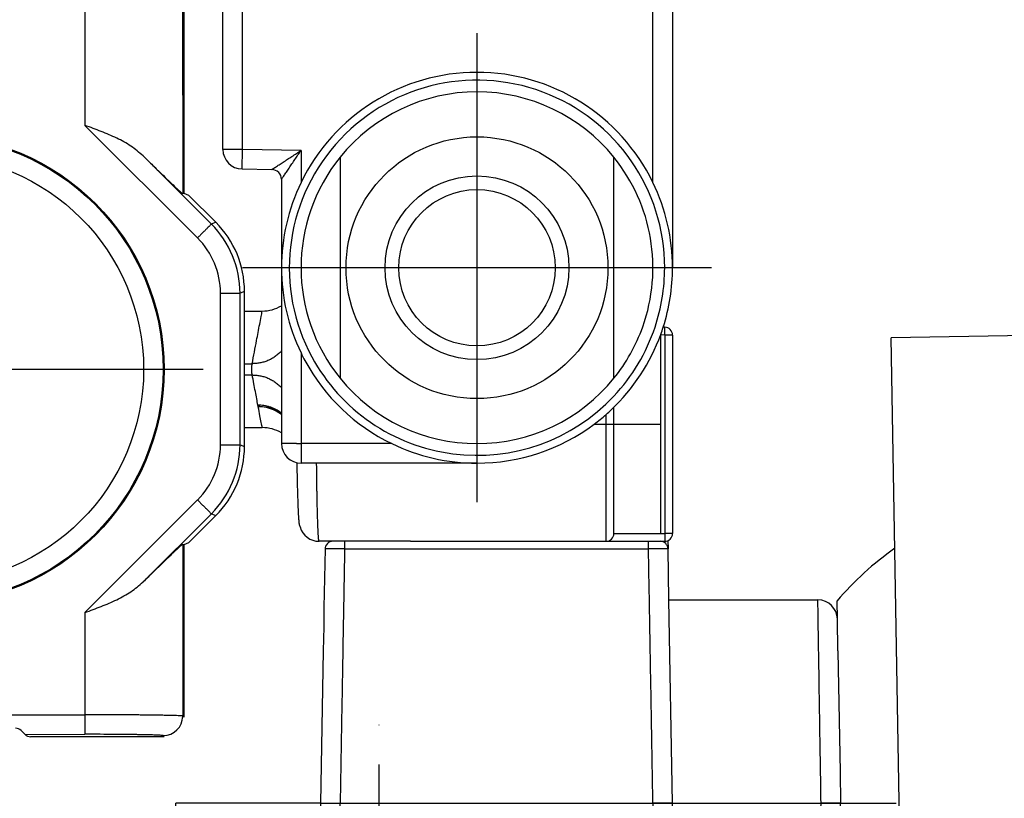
# Model space of a CAD drawing. Header units: millimetres. Extents: x -235 to 1349, y -109 to 485.
# Tile 20 of 38: x 403 to 428, y 132 to 152. Entities that reach past the tile are written whole.
import ezdxf

# ---------------------------------------------------------------- set-up
doc = ezdxf.new("R2010")
doc.units = ezdxf.units.MM
doc.linetypes.add('DOT_CENTER', pattern=[14, 12, -1, 0, -1])
doc.layers.add('1', color=7, linetype='Continuous')

# ---------------------------------------------------------------- blocks, each defined once
blk = doc.blocks.new('BLOCK_1__36', base_point=(410.294, 124.787))
at = {"color": 7, "linetype": 'Continuous'}
for p, q in [((412.773, 140.787), (410.752, 140.787)), ((412.794, 140.787), (412.773, 140.787)), ((414.294, 140.787), (412.794, 140.787)), ((410.907, 138.787), (410.607, 138.787)), ((412.594, 138.787), (410.907, 138.787)), ((412.594, 138.787), (412.644, 138.787)), ((412.644, 138.787), (414.755, 138.787)), ((414.755, 138.787), (416.105, 138.787)), ((416.105, 138.787), (416.176, 138.787)), ((416.176, 138.787), (416.305, 138.787)), ((416.305, 138.787), (416.607, 138.787)), ((416.607, 138.787), (417.594, 138.787)), ((417.594, 138.787), (418.68, 138.787)), ((418.68, 138.787), (418.98, 138.787)), ((419.177, 138.805), (419.18, 138.591)), ((410.407, 138.591), (410.381, 137.091)), ((419.203, 137.287), (419.18, 138.591)), ((419.203, 137.287), (423.012, 137.287)), ((419.294, 132.087), (419.203, 137.287)), ((410.381, 137.091), (410.373, 136.599)), ((423.526, 135.987), (423.512, 136.796)), ((410.373, 136.599), (410.362, 135.987)), ((410.362, 135.987), (410.294, 132.087)), ((423.526, 135.987), (423.526, 135.968)), ((423.526, 135.968), (423.58, 132.888)), ((423.58, 132.888), (423.594, 132.087)), ((410.794, 132.087), (418.794, 132.087)), ((423.594, 132.087), (423.094, 132.087)), ((423.526, 128.187), (423.594, 132.087)), ((410.362, 128.187), (410.297, 131.93)), ((410.794, 128.787), (410.771, 130.07)), ((418.794, 128.787), (418.816, 130.07)), ((410.794, 128.787), (411.294, 128.787)), ((411.294, 126.887), (411.294, 128.787)), ((411.294, 128.787), (411.734, 128.787)), ((417.853, 128.787), (418.294, 128.787)), ((418.294, 128.787), (418.794, 128.787)), ((418.294, 126.887), (418.294, 128.787)), ((410.376, 127.379), (410.362, 128.187)), ((423.512, 127.379), (423.526, 128.187)), ((410.876, 126.887), (411.294, 126.887)), ((411.294, 125.087), (411.294, 126.887)), ((418.294, 126.887), (423.012, 126.887)), ((418.294, 125.087), (418.294, 126.887)), ((411.594, 124.787), (414.794, 124.787)), ((414.794, 124.787), (417.994, 124.787))]:
    blk.add_line(p, q, dxfattribs=at)
at = {"color": 3, "linetype": 'Continuous'}
for p, q in [((410.907, 138.591), (410.607, 138.591)), ((410.907, 138.591), (416.407, 138.591)), ((416.407, 138.591), (418.68, 138.591)), ((410.294, 132.087), (410.494, 132.087)), ((410.494, 132.087), (410.794, 132.087)), ((411.294, 125.087), (418.294, 125.087))]:
    blk.add_line(p, q, dxfattribs=at)
at = {"color": 7, "linetype": 'Continuous'}
for centre, radius, start, end in [((410.606, 138.589), 0.198, 89.4978, 179.5022), ((418.98, 138.587), 0.2, 1, 90), ((423.012, 136.787), 0.5, 1, 90), ((414.794, 132.087), 4.5, 180, 182), ((414.794, 132.087), 4.5, 333.3628, 360), ((414.794, 132.087), 4.5, 182, 206.6372), ((414.794, 132.087), 4.5, 206.6372, 227.1666), ((414.794, 132.087), 4.5, 312.8334, 333.3628), ((414.794, 132.087), 4.5, 227.1666, 312.8334), ((410.876, 127.387), 0.5, 181, 270), ((423.012, 127.387), 0.5, 270, 359), ((411.594, 125.087), 0.3, 180, 270), ((417.994, 125.087), 0.3, 270, 0)]:
    blk.add_arc(centre, radius, start, end, dxfattribs=at)
at = {"color": 3, "linetype": 'Continuous'}
for points, knots in [([(410.907, 138.787), (410.907, 138.778), (410.907, 138.759), (410.907, 138.718), (410.907, 138.662), (410.907, 138.616), (410.907, 138.591)], [0, 0, 0, 0, 0.028675, 0.0573499, 0.1210515, 0.1965095, 0.1965095, 0.1965095, 0.1965095]), ([(418.68, 138.591), (418.68, 138.616), (418.68, 138.662), (418.68, 138.718), (418.68, 138.759), (418.68, 138.778), (418.68, 138.787)], [0, 0, 0, 0, 0.0754581, 0.1391596, 0.1678346, 0.1965095, 0.1965095, 0.1965095, 0.1965095]), ([(410.607, 138.591), (410.588, 138.592), (410.553, 138.595), (410.503, 138.594), (410.463, 138.594), (410.433, 138.593), (410.416, 138.592), (410.409, 138.591), (410.407, 138.591)], [0, 0, 0, 0, 0.0577602, 0.1069649, 0.1488991, 0.1787841, 0.1960893, 0.2001819, 0.2001819, 0.2001819, 0.2001819]), ([(419.18, 138.591), (419.179, 138.591), (419.172, 138.592), (419.155, 138.593), (419.125, 138.594), (419.083, 138.594), (419.031, 138.594), (418.969, 138.594), (418.9, 138.594), (418.827, 138.593), (418.754, 138.592), (418.705, 138.591), (418.68, 138.591)], [0, 0, 0, 0, 0.0040814, 0.021372, 0.0512662, 0.0932128, 0.1465799, 0.2095637, 0.2794651, 0.3531729, 0.4276018, 0.5000483, 0.5000483, 0.5000483, 0.5000483]), ([(423.056, 134.489), (423.052, 134.714), (423.046, 135.138), (423.036, 135.779), (423.026, 136.355), (423.019, 136.808), (423.015, 137.1), (423.013, 137.232), (423.012, 137.287)], [0, 0, 0, 0, 0.672575, 1.274764, 1.921635, 2.402306, 2.631959, 2.798193, 2.798193, 2.798193, 2.798193]), ([(410.853, 135.487), (410.853, 135.463), (410.852, 135.413), (410.842, 134.822), (410.822, 133.713), (410.803, 132.629), (410.794, 132.087)], [0, 0, 0, 0, 0.074139, 0.148279, 1.774399, 3.400519, 3.400519, 3.400519, 3.400519]), ([(423.094, 132.087), (423.088, 132.425), (423.078, 133.089), (423.066, 133.822), (423.059, 134.284), (423.057, 134.422), (423.056, 134.489)], [0, 0, 0, 0, 1.014647, 1.990306, 2.198654, 2.402454, 2.402454, 2.402454, 2.402454]), ([(418.794, 132.087), (418.783, 131.854), (418.764, 131.457), (418.627, 130.903), (418.431, 130.379), (418.079, 129.746), (417.5, 129.079), (416.693, 128.513), (415.772, 128.159), (414.721, 128.029), (413.739, 128.178), (412.766, 128.584), (412.03, 129.131), (411.49, 129.791), (411.168, 130.355), (410.967, 130.878), (410.824, 131.457), (410.805, 131.854), (410.794, 132.087)], [0, 0, 0, 0, 0.698983, 1.189723, 1.7043, 2.374808, 3.351147, 4.327521, 5.303663, 6.279818, 7.476949, 8.231362, 9.428794, 10.183321, 10.775881, 11.368464, 11.859203, 12.558186, 12.558186, 12.558186, 12.558186]), ([(419.294, 132.087), (419.293, 132.087), (419.291, 132.088), (419.285, 132.089), (419.274, 132.089), (419.249, 132.09), (419.206, 132.089), (419.142, 132.089), (419.064, 132.089), (418.977, 132.088), (418.886, 132.087), (418.824, 132.087), (418.794, 132.087)], [0, 0, 0, 0, 0.0028052, 0.0056104, 0.0190907, 0.0352594, 0.0816666, 0.1465828, 0.2265146, 0.3160448, 0.4090806, 0.5000528, 0.5000528, 0.5000528, 0.5000528]), ([(423.056, 129.685), (423.057, 129.753), (423.059, 129.89), (423.066, 130.353), (423.078, 131.086), (423.088, 131.749), (423.094, 132.087)], [0, 0, 0, 0, 0.203799, 0.412147, 1.387807, 2.402454, 2.402454, 2.402454, 2.402454]), ([(423.012, 126.887), (423.013, 126.953), (423.015, 127.085), (423.019, 127.377), (423.026, 127.819), (423.036, 128.396), (423.046, 129.036), (423.052, 129.461), (423.056, 129.685)], [0, 0, 0, 0, 0.197943, 0.395887, 0.876558, 1.52343, 2.125619, 2.798194, 2.798194, 2.798194, 2.798194]), ([(410.876, 126.887), (410.875, 126.923), (410.874, 126.994), (410.872, 127.153), (410.868, 127.396), (410.862, 127.754), (410.855, 128.201), (410.85, 128.542), (410.847, 128.746), (410.846, 128.773), (410.846, 128.787)], [0, 0, 0, 0, 0.106779, 0.213558, 0.476347, 0.836614, 1.286784, 1.817655, 1.858773, 1.900236, 1.900236, 1.900236, 1.900236])]:
    blk.add_open_spline(points, degree=3, knots=knots, dxfattribs=at)
for points in [[(410.907, 138.591), (410.904, 138.374), (410.896, 137.939), (410.888, 137.505), (410.885, 137.287)], [(418.794, 132.087), (418.784, 132.629), (418.766, 133.713), (418.737, 135.339), (418.709, 136.965), (418.69, 138.049), (418.68, 138.591)], [(410.885, 137.287), (410.879, 136.987), (410.869, 136.387), (410.858, 135.787), (410.853, 135.487)]]:
    blk.add_open_spline(points, degree=3, dxfattribs=at)
blk = doc.blocks.new('COUPLING_BAR_BLOCK_1__37', base_point=(410.294, 124.787))
blk.add_blockref('BLOCK_1__36', (410.294, 124.787))
blk = doc.blocks.new('READING_HEAD_BODY_1__38', base_point=(407.794, 138.787))
at = {"color": 3, "linetype": 'Continuous'}
for p, q in [((418.794, 147.967), (418.794, 172.787)), ((408.294, 148.814), (408.294, 156.145)), ((408.294, 148.814), (407.794, 148.814)), ((408.285, 148.314), (408.294, 148.814)), ((409.794, 148.787), (408.294, 148.814)), ((409.794, 148.787), (409.794, 148.042)), ((409.794, 148.042), (409.794, 147.967)), ((419.097, 144.065), (418.994, 144.066)), ((419.294, 144.065), (419.097, 144.065)), ((419.097, 144.065), (419.097, 140.751)), ((409.794, 143.608), (409.794, 141.287)), ((417.594, 141.787), (417.594, 142.031)), ((417.294, 141.787), (417.594, 141.787)), ((417.594, 141.787), (417.794, 141.787)), ((417.594, 140.987), (417.594, 141.787)), ((417.794, 141.787), (418.894, 141.787)), ((418.894, 141.787), (418.994, 141.787)), ((409.682, 141.287), (409.294, 141.287)), ((409.682, 141.287), (409.794, 141.287)), ((412.114, 141.287), (409.794, 141.287)), ((409.794, 141.287), (409.794, 140.787)), ((417.594, 140.668), (417.594, 140.987)), ((417.594, 138.787), (417.594, 140.668)), ((419.097, 140.751), (419.097, 140.642)), ((419.097, 140.642), (419.099, 140.583)), ((419.099, 140.583), (419.097, 140.442)), ((419.097, 140.442), (419.094, 138.987)), ((418.994, 138.987), (419.094, 138.987)), ((419.294, 138.987), (419.094, 138.987))]:
    blk.add_line(p, q, dxfattribs=at)
at = {"color": 7, "linetype": 'Continuous'}
for p, q in [((419.294, 167.287), (419.294, 145.787)), ((407.794, 150.448), (407.794, 152.618)), ((407.794, 148.814), (407.794, 150.448)), ((410.794, 148.616), (410.794, 142.959)), ((417.794, 144.487), (417.794, 148.616)), ((408.285, 148.314), (409.048, 148.3)), ((409.294, 148.05), (409.294, 145.787)), ((409.294, 145.787), (409.294, 144.813)), ((409.294, 144.813), (409.294, 141.287)), ((408.346, 144.675), (408.802, 144.679)), ((417.794, 144.287), (417.794, 144.487)), ((417.794, 142.959), (417.794, 144.287)), ((418.994, 141.787), (418.994, 144.081)), ((419.097, 144.265), (419.057, 144.265)), ((419.294, 144.065), (419.294, 140.551)), ((417.794, 141.787), (417.794, 142.217)), ((417.794, 140.987), (417.794, 141.787)), ((418.994, 140.987), (418.994, 141.787)), ((408.346, 141.7), (408.803, 141.696)), ((410.178, 140.787), (409.794, 140.787)), ((410.193, 140.787), (410.178, 140.787)), ((410.752, 140.787), (410.193, 140.787)), ((412.773, 140.787), (410.752, 140.787)), ((412.794, 140.787), (412.773, 140.787)), ((414.294, 140.787), (412.794, 140.787)), ((417.794, 140.664), (417.794, 140.987)), ((418.994, 140.643), (418.994, 140.987)), ((417.794, 138.987), (417.794, 140.664)), ((418.994, 138.987), (418.994, 140.643)), ((419.294, 140.551), (419.294, 140.442)), ((419.294, 140.442), (419.294, 138.987)), ((410.294, 138.787), (410.254, 138.787)), ((410.607, 138.787), (410.294, 138.787)), ((410.907, 138.787), (410.607, 138.787)), ((412.594, 138.787), (410.907, 138.787)), ((412.594, 138.787), (412.644, 138.787)), ((412.644, 138.787), (414.755, 138.787)), ((414.755, 138.787), (416.105, 138.787)), ((416.105, 138.787), (416.176, 138.787)), ((416.176, 138.787), (416.305, 138.787)), ((416.305, 138.787), (416.607, 138.787)), ((416.607, 138.787), (417.594, 138.787)), ((417.594, 138.787), (418.68, 138.787)), ((417.794, 138.987), (418.994, 138.987)), ((418.68, 138.787), (418.98, 138.787)), ((418.98, 138.787), (419.094, 138.787))]:
    blk.add_line(p, q, dxfattribs=at)
at = {"color": 3, "linetype": 'Continuous'}
blk.add_circle((414.294, 145.787), 3.35, dxfattribs=at)
at = {"color": 7, "linetype": 'Continuous'}
for radius in [2.35, 2]:
    blk.add_circle((414.294, 145.787), radius, dxfattribs=at)
at = {"color": 3, "linetype": 'Continuous'}
for centre, radius, start, end in [((414.294, 145.787), 4.8, 0, 208.3896), ((414.294, 145.787), 4.8, 341.5588, 0), ((414.294, 145.787), 4.8, 316.7843, 341.5588), ((414.294, 145.787), 4.8, 208.3896, 316.7843), ((408.7, 141.231), 0.997, 53.4123, 89.9997)]:
    blk.add_arc(centre, radius, start, end, dxfattribs=at)
at = {"color": 7, "linetype": 'Continuous'}
for centre, radius, start, end in [((414.294, 145.787), 5, 25.8419, 154.1581), ((414.294, 145.787), 4.5, 38.9424, 141.0576), ((408.294, 148.814), 0.5, 180, 269), ((414.294, 145.787), 4.5, 141.0576, 218.9424), ((414.294, 145.787), 4.5, 340.3547, 38.9424), ((409.044, 148.05), 0.25, 360, 89), ((414.294, 145.787), 5, 154.1581, 180), ((414.294, 145.787), 5, 0, 25.8419), ((414.294, 145.787), 5, 180, 205.8419), ((414.294, 145.787), 5, 342.2774, 0), ((408.794, 145.679), 1, 270.4474, 300), ((414.294, 145.787), 5, 313.4325, 340.0516), ((414.294, 145.787), 4.5, 321.0576, 340.3547), ((414.294, 145.787), 5, 340.0516, 342.2774), ((419.096, 144.066), 0.198, 359.4978, 89.5022), ((414.294, 145.787), 5, 205.8419, 208.3896), ((414.294, 145.787), 5, 208.3896, 244.1581), ((414.294, 145.787), 4.5, 218.9424, 270), ((414.294, 145.787), 4.5, 270, 321.0576), ((414.294, 145.787), 5, 306.8699, 311.2999), ((414.294, 145.787), 5, 311.2999, 313.4325), ((414.294, 145.787), 5, 270, 306.8699), ((408.794, 140.696), 1, 60, 89.5), ((409.794, 141.287), 0.5, 180, 270), ((414.294, 145.787), 5, 244.1581, 270), ((410.254, 139.287), 0.5, 195.5018, 269.9943), ((417.594, 138.987), 0.2, 270, 0), ((419.094, 138.987), 0.2, 270, 0)]:
    blk.add_arc(centre, radius, start, end, dxfattribs=at)
at = {"color": 3, "linetype": 'Continuous'}
for points, knots in [([(409.048, 148.3), (409.051, 148.302), (409.057, 148.306), (409.074, 148.317), (409.103, 148.336), (409.16, 148.373), (409.24, 148.425), (409.341, 148.492), (409.45, 148.563), (409.563, 148.636), (409.678, 148.712), (409.755, 148.762), (409.794, 148.787)], [0, 0, 0, 0, 0.0104787, 0.0209574, 0.0606823, 0.1148373, 0.2237185, 0.3472099, 0.4781282, 0.6136224, 0.7515475, 0.8906193, 0.8906193, 0.8906193, 0.8906193]), ([(409.294, 148.05), (409.296, 148.053), (409.3, 148.059), (409.311, 148.076), (409.331, 148.105), (409.369, 148.16), (409.422, 148.24), (409.49, 148.34), (409.563, 148.447), (409.639, 148.559), (409.716, 148.673), (409.768, 148.749), (409.794, 148.787)], [0, 0, 0, 0, 0.0104787, 0.0209574, 0.0606823, 0.1148373, 0.2237185, 0.3472099, 0.4781282, 0.6136224, 0.7515475, 0.8906193, 0.8906193, 0.8906193, 0.8906193]), ([(408.545, 143.332), (408.583, 143.53), (408.646, 143.866), (408.723, 144.268), (408.771, 144.519), (408.793, 144.632), (408.802, 144.679)], [0, 0, 0, 0, 0.604275, 1.026434, 1.227335, 1.371035, 1.371035, 1.371035, 1.371035]), ([(419.097, 144.065), (419.098, 144.1), (419.099, 144.166), (419.098, 144.233), (419.097, 144.265)], [0, 0, 0, 0, 0.105168, 0.1999788, 0.1999788, 0.1999788, 0.1999788]), ([(409.294, 143.657), (409.269, 143.631), (409.218, 143.579), (409.132, 143.512), (409.04, 143.454), (408.943, 143.408), (408.843, 143.373), (408.743, 143.348), (408.643, 143.334), (408.578, 143.333), (408.545, 143.332)], [0, 0, 0, 0, 0.1089255, 0.2180193, 0.3266169, 0.4340584, 0.5397047, 0.6429765, 0.7433562, 0.8404237, 0.8404237, 0.8404237, 0.8404237]), ([(408.346, 143.332), (408.38, 143.332), (408.446, 143.332), (408.512, 143.332), (408.545, 143.332)], [0, 0, 0, 0, 0.0993796, 0.1987592, 0.1987592, 0.1987592, 0.1987592]), ([(408.545, 143.332), (408.544, 143.328), (408.54, 143.319), (408.534, 143.301), (408.529, 143.273), (408.525, 143.234), (408.524, 143.182), (408.526, 143.127), (408.532, 143.082), (408.54, 143.056), (408.544, 143.047), (408.545, 143.043)], [0, 0, 0, 0, 0.0121416, 0.0294246, 0.05764, 0.0973895, 0.1468096, 0.2121931, 0.2642378, 0.281743, 0.2937934, 0.2937934, 0.2937934, 0.2937934]), ([(408.346, 143.043), (408.38, 143.043), (408.446, 143.043), (408.512, 143.043), (408.545, 143.043)], [0, 0, 0, 0, 0.0993795, 0.198759, 0.198759, 0.198759, 0.198759]), ([(408.691, 142.272), (408.681, 142.326), (408.659, 142.441), (408.624, 142.624), (408.586, 142.827), (408.559, 142.969), (408.545, 143.043)], [0, 0, 0, 0, 0.1658573, 0.352039, 0.55844, 0.7849125, 0.7849125, 0.7849125, 0.7849125]), ([(408.545, 143.043), (408.578, 143.042), (408.643, 143.041), (408.743, 143.026), (408.843, 143.002), (408.943, 142.967), (409.04, 142.92), (409.132, 142.863), (409.218, 142.796), (409.269, 142.744), (409.294, 142.717)], [0, 0, 0, 0, 0.0970657, 0.1974444, 0.3007164, 0.4063644, 0.5138097, 0.6224129, 0.7315142, 0.8404489, 0.8404489, 0.8404489, 0.8404489]), ([(408.699, 142.235), (408.698, 142.238), (408.697, 142.244), (408.695, 142.253), (408.693, 142.262), (408.692, 142.268), (408.691, 142.272)], [0, 0, 0, 0, 0.0088573, 0.01777255, 0.02606947, 0.03701985, 0.03701985, 0.03701985, 0.03701985]), ([(409.294, 142.07), (409.271, 142.086), (409.225, 142.119), (409.151, 142.161), (409.076, 142.196), (408.999, 142.224), (408.921, 142.246), (408.844, 142.261), (408.767, 142.27), (408.716, 142.271), (408.691, 142.272)], [0, 0, 0, 0, 0.0850422, 0.1694028, 0.2527861, 0.3349171, 0.4155412, 0.4944356, 0.5714038, 0.6462861, 0.6462861, 0.6462861, 0.6462861]), ([(409.294, 142.037), (409.271, 142.053), (409.226, 142.086), (409.153, 142.126), (409.078, 142.161), (409.002, 142.188), (408.926, 142.21), (408.849, 142.224), (408.774, 142.233), (408.724, 142.235), (408.699, 142.235)], [0, 0, 0, 0, 0.0838195, 0.1669673, 0.2491583, 0.3301284, 0.4096337, 0.4874608, 0.5634218, 0.637364, 0.637364, 0.637364, 0.637364]), ([(408.803, 141.696), (408.799, 141.714), (408.79, 141.759), (408.771, 141.859), (408.74, 142.017), (408.715, 142.15), (408.7, 142.228)], [0, 0, 0, 0, 0.0565468, 0.1356466, 0.3049651, 0.5414158, 0.5414158, 0.5414158, 0.5414158]), ([(410.254, 138.787), (410.252, 138.79), (410.247, 138.802), (410.246, 138.83), (410.241, 138.874), (410.237, 138.936), (410.233, 139.013), (410.229, 139.099), (410.225, 139.185), (410.222, 139.265), (410.219, 139.356), (410.216, 139.46), (410.213, 139.579), (410.21, 139.693), (410.208, 139.799), (410.206, 139.893), (410.204, 139.984), (410.202, 140.081), (410.2, 140.194), (410.199, 140.322), (410.197, 140.465), (410.195, 140.621), (410.194, 140.73), (410.193, 140.787)], [0, 0, 0, 0, 0.010269, 0.038066, 0.082568, 0.142606, 0.224857, 0.313308, 0.401641, 0.483536, 0.552672, 0.675122, 0.795551, 0.91073, 1.017435, 1.112438, 1.192513, 1.290719, 1.404079, 1.532247, 1.674877, 1.831625, 2.002146, 2.002146, 2.002146, 2.002146]), ([(419.094, 138.987), (419.095, 138.952), (419.096, 138.886), (419.095, 138.819), (419.094, 138.787)], [0, 0, 0, 0, 0.105206, 0.2000305, 0.2000305, 0.2000305, 0.2000305])]:
    blk.add_open_spline(points, degree=3, knots=knots, dxfattribs=at)
blk.add_open_spline([(408.7, 142.228), (408.7, 142.229), (408.699, 142.231), (408.699, 142.234), (408.699, 142.235)], degree=3, dxfattribs=at)
at = {"color": 7, "linetype": 'Continuous'}
for points, knots in [([(409.736, 139.429), (409.732, 139.486), (409.725, 139.622), (409.715, 139.876), (409.707, 140.164), (409.701, 140.431), (409.698, 140.632), (409.696, 140.743), (409.695, 140.797)], [0, 0, 0, 0, 0.172178, 0.408218, 0.764352, 1.036522, 1.207409, 1.369111, 1.369111, 1.369111, 1.369111]), ([(409.772, 139.154), (409.769, 139.162), (409.763, 139.178), (409.756, 139.211), (409.749, 139.258), (409.741, 139.333), (409.738, 139.393), (409.736, 139.429)], [0, 0, 0, 0, 0.0268567, 0.0520767, 0.0996704, 0.1704311, 0.278364, 0.278364, 0.278364, 0.278364])]:
    blk.add_open_spline(points, degree=3, knots=knots, dxfattribs=at)
at = {"layer": '1', "color": 2, "linetype": 'DOT_CENTER'}
for p, q in [((414.294, 151.787), (414.294, 139.787)), ((420.294, 145.787), (408.294, 145.787))]:
    blk.add_line(p, q, dxfattribs=at)
blk = doc.blocks.new('READING_HEAD_1__39', base_point=(407.794, 124.787))
for name, p in [('READING_HEAD_BODY_1__38', (407.794, 138.787)), ('COUPLING_BAR_BLOCK_1__37', (410.294, 124.787))]:
    blk.add_blockref(name, p)
blk = doc.blocks.new('READING_HEAD_BODY__40', base_point=(407.794, 138.787))
at = {"color": 3, "linetype": 'Continuous'}
for p, q in [((418.794, 147.967), (418.794, 172.787)), ((408.294, 148.814), (408.294, 156.145)), ((408.294, 148.814), (407.794, 148.814)), ((408.285, 148.314), (408.294, 148.814)), ((409.794, 148.787), (408.294, 148.814)), ((409.794, 148.787), (409.794, 148.042)), ((409.794, 148.042), (409.794, 147.967)), ((419.097, 144.065), (418.994, 144.066)), ((419.294, 144.065), (419.097, 144.065)), ((419.097, 144.065), (419.097, 140.751)), ((409.794, 143.608), (409.794, 141.287)), ((417.594, 141.787), (417.594, 142.031)), ((417.294, 141.787), (417.594, 141.787)), ((417.594, 141.787), (417.794, 141.787)), ((417.594, 140.987), (417.594, 141.787)), ((417.794, 141.787), (418.894, 141.787)), ((418.894, 141.787), (418.994, 141.787)), ((409.682, 141.287), (409.294, 141.287)), ((409.682, 141.287), (409.794, 141.287)), ((412.114, 141.287), (409.794, 141.287)), ((409.794, 141.287), (409.794, 140.787)), ((417.594, 140.668), (417.594, 140.987)), ((417.594, 138.787), (417.594, 140.668)), ((419.097, 140.751), (419.097, 140.642)), ((419.097, 140.642), (419.099, 140.583)), ((419.099, 140.583), (419.097, 140.442)), ((419.097, 140.442), (419.094, 138.987)), ((418.994, 138.987), (419.094, 138.987)), ((419.294, 138.987), (419.094, 138.987))]:
    blk.add_line(p, q, dxfattribs=at)
at = {"color": 7, "linetype": 'Continuous'}
for p, q in [((419.294, 167.287), (419.294, 145.787)), ((407.794, 150.448), (407.794, 152.618)), ((407.794, 148.814), (407.794, 150.448)), ((408.285, 148.314), (409.048, 148.3)), ((409.294, 148.05), (409.294, 145.787)), ((409.294, 145.787), (409.294, 144.813)), ((409.294, 144.813), (409.294, 141.287)), ((408.346, 144.675), (408.802, 144.679)), ((417.794, 144.287), (417.794, 144.487)), ((418.994, 141.787), (418.994, 144.081)), ((419.097, 144.265), (419.057, 144.265)), ((419.294, 144.065), (419.294, 140.551)), ((417.794, 141.787), (417.794, 142.217)), ((417.794, 140.987), (417.794, 141.787)), ((418.994, 140.987), (418.994, 141.787)), ((408.346, 141.7), (408.803, 141.696)), ((410.178, 140.787), (409.794, 140.787)), ((410.193, 140.787), (410.178, 140.787)), ((410.752, 140.787), (410.193, 140.787)), ((412.773, 140.787), (410.752, 140.787)), ((412.794, 140.787), (412.773, 140.787)), ((414.294, 140.787), (412.794, 140.787)), ((417.794, 140.664), (417.794, 140.987)), ((418.994, 140.643), (418.994, 140.987)), ((417.794, 138.987), (417.794, 140.664)), ((418.994, 138.987), (418.994, 140.643)), ((419.294, 140.551), (419.294, 140.442)), ((419.294, 140.442), (419.294, 138.987)), ((410.294, 138.787), (410.254, 138.787)), ((410.607, 138.787), (410.294, 138.787)), ((410.907, 138.787), (410.607, 138.787)), ((412.594, 138.787), (410.907, 138.787)), ((412.594, 138.787), (412.644, 138.787)), ((412.644, 138.787), (414.755, 138.787)), ((414.755, 138.787), (416.105, 138.787)), ((416.105, 138.787), (416.176, 138.787)), ((416.176, 138.787), (416.305, 138.787)), ((416.305, 138.787), (416.607, 138.787)), ((416.607, 138.787), (417.594, 138.787)), ((417.594, 138.787), (418.68, 138.787)), ((417.794, 138.987), (418.994, 138.987)), ((418.68, 138.787), (418.98, 138.787)), ((418.98, 138.787), (419.094, 138.787))]:
    blk.add_line(p, q, dxfattribs=at)
at = {"color": 3, "linetype": 'Continuous'}
for centre, radius, start, end in [((414.294, 145.787), 4.8, 0, 208.3896), ((414.294, 145.787), 4.8, 341.5588, 0), ((414.294, 145.787), 4.8, 316.7843, 341.5588), ((414.294, 145.787), 4.8, 208.3896, 316.7843), ((408.7, 141.231), 0.997, 53.4123, 89.9997)]:
    blk.add_arc(centre, radius, start, end, dxfattribs=at)
at = {"color": 7, "linetype": 'Continuous'}
for centre, radius, start, end in [((414.294, 145.787), 5, 25.8419, 154.1581), ((414.294, 145.787), 4.5, 38.9424, 141.0576), ((408.294, 148.814), 0.5, 180, 269), ((414.294, 145.787), 4.5, 141.0576, 218.9424), ((414.294, 145.787), 4.5, 340.3547, 38.9424), ((409.044, 148.05), 0.25, 360, 89), ((414.294, 145.787), 5, 154.1581, 180), ((414.294, 145.787), 5, 0, 25.8419), ((414.294, 145.787), 5, 180, 205.8419), ((414.294, 145.787), 5, 342.2774, 0), ((408.794, 145.679), 1, 270.4474, 300), ((414.294, 145.787), 5, 313.4325, 340.0516), ((414.294, 145.787), 5, 340.0516, 342.2774), ((419.096, 144.066), 0.198, 359.4978, 89.5022), ((414.294, 145.787), 5, 205.8419, 208.3896), ((414.294, 145.787), 5, 208.3896, 244.1581), ((414.294, 145.787), 4.5, 218.9424, 270), ((414.294, 145.787), 5, 306.8699, 311.2999), ((414.294, 145.787), 5, 311.2999, 313.4325), ((414.294, 145.787), 5, 270, 306.8699), ((408.794, 140.696), 1, 60, 89.5), ((409.794, 141.287), 0.5, 180, 270), ((414.294, 145.787), 5, 244.1581, 270), ((410.254, 139.287), 0.5, 195.5018, 269.9943), ((417.594, 138.987), 0.2, 270, 0), ((419.094, 138.987), 0.2, 270, 0)]:
    blk.add_arc(centre, radius, start, end, dxfattribs=at)
at = {"color": 3, "linetype": 'Continuous'}
for points, knots in [([(409.048, 148.3), (409.051, 148.302), (409.057, 148.306), (409.074, 148.317), (409.103, 148.336), (409.16, 148.373), (409.24, 148.425), (409.341, 148.492), (409.45, 148.563), (409.563, 148.636), (409.678, 148.712), (409.755, 148.762), (409.794, 148.787)], [0, 0, 0, 0, 0.0104787, 0.0209574, 0.0606823, 0.1148373, 0.2237185, 0.3472099, 0.4781282, 0.6136224, 0.7515475, 0.8906193, 0.8906193, 0.8906193, 0.8906193]), ([(409.294, 148.05), (409.296, 148.053), (409.3, 148.059), (409.311, 148.076), (409.331, 148.105), (409.369, 148.16), (409.422, 148.24), (409.49, 148.34), (409.563, 148.447), (409.639, 148.559), (409.716, 148.673), (409.768, 148.749), (409.794, 148.787)], [0, 0, 0, 0, 0.0104787, 0.0209574, 0.0606823, 0.1148373, 0.2237185, 0.3472099, 0.4781282, 0.6136224, 0.7515475, 0.8906193, 0.8906193, 0.8906193, 0.8906193]), ([(408.545, 143.332), (408.583, 143.53), (408.646, 143.866), (408.723, 144.268), (408.771, 144.519), (408.793, 144.632), (408.802, 144.679)], [0, 0, 0, 0, 0.604275, 1.026434, 1.227335, 1.371035, 1.371035, 1.371035, 1.371035]), ([(419.097, 144.065), (419.098, 144.1), (419.099, 144.166), (419.098, 144.233), (419.097, 144.265)], [0, 0, 0, 0, 0.105168, 0.1999788, 0.1999788, 0.1999788, 0.1999788]), ([(409.294, 143.657), (409.269, 143.631), (409.218, 143.579), (409.132, 143.512), (409.04, 143.454), (408.943, 143.408), (408.843, 143.373), (408.743, 143.348), (408.643, 143.334), (408.578, 143.333), (408.545, 143.332)], [0, 0, 0, 0, 0.1089255, 0.2180193, 0.3266169, 0.4340584, 0.5397047, 0.6429765, 0.7433562, 0.8404237, 0.8404237, 0.8404237, 0.8404237]), ([(408.346, 143.332), (408.38, 143.332), (408.446, 143.332), (408.512, 143.332), (408.545, 143.332)], [0, 0, 0, 0, 0.0993796, 0.1987592, 0.1987592, 0.1987592, 0.1987592]), ([(408.545, 143.332), (408.544, 143.328), (408.54, 143.319), (408.534, 143.301), (408.529, 143.273), (408.525, 143.234), (408.524, 143.182), (408.526, 143.127), (408.532, 143.082), (408.54, 143.056), (408.544, 143.047), (408.545, 143.043)], [0, 0, 0, 0, 0.0121416, 0.0294246, 0.05764, 0.0973895, 0.1468096, 0.2121931, 0.2642378, 0.281743, 0.2937934, 0.2937934, 0.2937934, 0.2937934]), ([(408.346, 143.043), (408.38, 143.043), (408.446, 143.043), (408.512, 143.043), (408.545, 143.043)], [0, 0, 0, 0, 0.0993795, 0.198759, 0.198759, 0.198759, 0.198759]), ([(408.691, 142.272), (408.681, 142.326), (408.659, 142.441), (408.624, 142.624), (408.586, 142.827), (408.559, 142.969), (408.545, 143.043)], [0, 0, 0, 0, 0.1658573, 0.352039, 0.55844, 0.7849125, 0.7849125, 0.7849125, 0.7849125]), ([(408.545, 143.043), (408.578, 143.042), (408.643, 143.041), (408.743, 143.026), (408.843, 143.002), (408.943, 142.967), (409.04, 142.92), (409.132, 142.863), (409.218, 142.796), (409.269, 142.744), (409.294, 142.717)], [0, 0, 0, 0, 0.0970657, 0.1974444, 0.3007164, 0.4063644, 0.5138097, 0.6224129, 0.7315142, 0.8404489, 0.8404489, 0.8404489, 0.8404489]), ([(408.699, 142.235), (408.698, 142.238), (408.697, 142.244), (408.695, 142.253), (408.693, 142.262), (408.692, 142.268), (408.691, 142.272)], [0, 0, 0, 0, 0.0088573, 0.01777255, 0.02606947, 0.03701985, 0.03701985, 0.03701985, 0.03701985]), ([(409.294, 142.07), (409.271, 142.086), (409.225, 142.119), (409.151, 142.161), (409.076, 142.196), (408.999, 142.224), (408.921, 142.246), (408.844, 142.261), (408.767, 142.27), (408.716, 142.271), (408.691, 142.272)], [0, 0, 0, 0, 0.0850422, 0.1694028, 0.2527861, 0.3349171, 0.4155412, 0.4944356, 0.5714038, 0.6462861, 0.6462861, 0.6462861, 0.6462861]), ([(409.294, 142.037), (409.271, 142.053), (409.226, 142.086), (409.153, 142.126), (409.078, 142.161), (409.002, 142.188), (408.926, 142.21), (408.849, 142.224), (408.774, 142.233), (408.724, 142.235), (408.699, 142.235)], [0, 0, 0, 0, 0.0838195, 0.1669673, 0.2491583, 0.3301284, 0.4096337, 0.4874608, 0.5634218, 0.637364, 0.637364, 0.637364, 0.637364]), ([(408.803, 141.696), (408.799, 141.714), (408.79, 141.759), (408.771, 141.859), (408.74, 142.017), (408.715, 142.15), (408.7, 142.228)], [0, 0, 0, 0, 0.0565468, 0.1356466, 0.3049651, 0.5414158, 0.5414158, 0.5414158, 0.5414158]), ([(410.254, 138.787), (410.252, 138.79), (410.247, 138.802), (410.246, 138.83), (410.241, 138.874), (410.237, 138.936), (410.233, 139.013), (410.229, 139.099), (410.225, 139.185), (410.222, 139.265), (410.219, 139.356), (410.216, 139.46), (410.213, 139.579), (410.21, 139.693), (410.208, 139.799), (410.206, 139.893), (410.204, 139.984), (410.202, 140.081), (410.2, 140.194), (410.199, 140.322), (410.197, 140.465), (410.195, 140.621), (410.194, 140.73), (410.193, 140.787)], [0, 0, 0, 0, 0.010269, 0.038066, 0.082568, 0.142606, 0.224857, 0.313308, 0.401641, 0.483536, 0.552672, 0.675122, 0.795551, 0.91073, 1.017435, 1.112438, 1.192513, 1.290719, 1.404079, 1.532247, 1.674877, 1.831625, 2.002146, 2.002146, 2.002146, 2.002146]), ([(419.094, 138.987), (419.095, 138.952), (419.096, 138.886), (419.095, 138.819), (419.094, 138.787)], [0, 0, 0, 0, 0.105206, 0.2000305, 0.2000305, 0.2000305, 0.2000305])]:
    blk.add_open_spline(points, degree=3, knots=knots, dxfattribs=at)
blk.add_open_spline([(408.7, 142.228), (408.7, 142.229), (408.699, 142.231), (408.699, 142.234), (408.699, 142.235)], degree=3, dxfattribs=at)
at = {"color": 7, "linetype": 'Continuous'}
for points, knots in [([(409.736, 139.429), (409.732, 139.486), (409.725, 139.622), (409.715, 139.876), (409.707, 140.164), (409.701, 140.431), (409.698, 140.632), (409.696, 140.743), (409.695, 140.797)], [0, 0, 0, 0, 0.172178, 0.408218, 0.764352, 1.036522, 1.207409, 1.369111, 1.369111, 1.369111, 1.369111]), ([(409.772, 139.154), (409.769, 139.162), (409.763, 139.178), (409.756, 139.211), (409.749, 139.258), (409.741, 139.333), (409.738, 139.393), (409.736, 139.429)], [0, 0, 0, 0, 0.0268567, 0.0520767, 0.0996704, 0.1704311, 0.278364, 0.278364, 0.278364, 0.278364])]:
    blk.add_open_spline(points, degree=3, knots=knots, dxfattribs=at)
at = {"layer": '1', "color": 2, "linetype": 'DOT_CENTER'}
for p, q in [((414.294, 151.787), (414.294, 139.787)), ((420.294, 145.787), (408.294, 145.787))]:
    blk.add_line(p, q, dxfattribs=at)
blk = doc.blocks.new('BLOCK__41', base_point=(406.594, 122.587))
at = {"color": 7, "linetype": 'Continuous'}
for p, q in [((412.773, 140.787), (410.752, 140.787)), ((412.794, 140.787), (412.773, 140.787)), ((414.294, 140.787), (412.794, 140.787)), ((410.907, 138.787), (410.607, 138.787)), ((412.594, 138.787), (410.907, 138.787)), ((412.594, 138.787), (412.644, 138.787)), ((412.644, 138.787), (414.755, 138.787)), ((414.755, 138.787), (416.105, 138.787)), ((416.105, 138.787), (416.176, 138.787)), ((416.176, 138.787), (416.305, 138.787)), ((416.305, 138.787), (416.607, 138.787)), ((416.607, 138.787), (417.594, 138.787)), ((417.594, 138.787), (418.68, 138.787)), ((418.68, 138.787), (418.98, 138.787)), ((419.177, 138.805), (419.18, 138.591)), ((410.407, 138.591), (410.381, 137.091)), ((419.203, 137.287), (419.18, 138.591)), ((419.203, 137.287), (423.012, 137.287)), ((419.294, 132.087), (419.203, 137.287)), ((410.381, 137.091), (410.373, 136.599)), ((423.526, 135.987), (423.512, 136.796)), ((410.373, 136.599), (410.362, 135.987)), ((410.362, 135.987), (410.294, 132.087)), ((423.526, 135.987), (423.526, 135.968)), ((423.526, 135.968), (423.58, 132.888)), ((423.58, 132.888), (423.594, 132.087)), ((406.751, 123.079), (406.594, 132.087)), ((410.294, 132.087), (406.594, 132.087)), ((410.794, 132.087), (418.794, 132.087)), ((423.594, 132.087), (423.094, 132.087)), ((423.526, 128.187), (423.594, 132.087)), ((410.362, 128.187), (410.297, 131.93)), ((410.794, 128.787), (410.771, 130.07)), ((418.794, 128.787), (418.816, 130.07)), ((410.794, 128.787), (411.294, 128.787)), ((411.294, 126.887), (411.294, 128.787)), ((411.294, 128.787), (411.734, 128.787)), ((417.853, 128.787), (418.294, 128.787)), ((418.294, 128.787), (418.794, 128.787)), ((418.294, 126.887), (418.294, 128.787)), ((410.376, 127.379), (410.362, 128.187)), ((423.512, 127.379), (423.526, 128.187)), ((410.876, 126.887), (411.294, 126.887)), ((411.294, 125.087), (411.294, 126.887)), ((418.294, 126.887), (423.012, 126.887)), ((418.294, 125.087), (418.294, 126.887)), ((411.594, 124.787), (414.794, 124.787)), ((414.794, 124.787), (417.994, 124.787)), ((416.837, 123.079), (416.866, 124.787)), ((407.251, 122.587), (416.337, 122.587))]:
    blk.add_line(p, q, dxfattribs=at)
at = {"color": 3, "linetype": 'Continuous'}
for p, q in [((410.907, 138.591), (410.607, 138.591)), ((410.907, 138.591), (416.407, 138.591)), ((416.407, 138.591), (418.68, 138.591)), ((410.294, 132.087), (410.494, 132.087)), ((410.494, 132.087), (410.794, 132.087)), ((411.294, 125.087), (418.294, 125.087)), ((406.751, 123.079), (416.837, 123.079))]:
    blk.add_line(p, q, dxfattribs=at)
at = {"color": 7, "linetype": 'Continuous'}
for centre, radius, start, end in [((410.606, 138.589), 0.198, 89.4978, 179.5022), ((418.98, 138.587), 0.2, 1, 90), ((423.012, 136.787), 0.5, 1, 90), ((414.794, 132.087), 4.5, 180, 182), ((414.794, 132.087), 4.5, 333.3628, 360), ((414.794, 132.087), 4.5, 182, 206.6372), ((414.794, 132.087), 4.5, 206.6372, 227.1666), ((414.794, 132.087), 4.5, 312.8334, 333.3628), ((414.794, 132.087), 4.5, 227.1666, 312.8334), ((410.876, 127.387), 0.5, 181, 270), ((423.012, 127.387), 0.5, 270, 359), ((411.594, 125.087), 0.3, 180, 270), ((417.994, 125.087), 0.3, 270, 0), ((407.251, 123.087), 0.5, 181, 270), ((416.337, 123.087), 0.5, 270, 359)]:
    blk.add_arc(centre, radius, start, end, dxfattribs=at)
at = {"color": 3, "linetype": 'Continuous'}
for points, knots in [([(410.907, 138.787), (410.907, 138.778), (410.907, 138.759), (410.907, 138.718), (410.907, 138.662), (410.907, 138.616), (410.907, 138.591)], [0, 0, 0, 0, 0.028675, 0.0573499, 0.1210515, 0.1965095, 0.1965095, 0.1965095, 0.1965095]), ([(418.68, 138.591), (418.68, 138.616), (418.68, 138.662), (418.68, 138.718), (418.68, 138.759), (418.68, 138.778), (418.68, 138.787)], [0, 0, 0, 0, 0.0754581, 0.1391596, 0.1678346, 0.1965095, 0.1965095, 0.1965095, 0.1965095]), ([(410.607, 138.591), (410.588, 138.592), (410.553, 138.595), (410.503, 138.594), (410.463, 138.594), (410.433, 138.593), (410.416, 138.592), (410.409, 138.591), (410.407, 138.591)], [0, 0, 0, 0, 0.0577602, 0.1069649, 0.1488991, 0.1787841, 0.1960893, 0.2001819, 0.2001819, 0.2001819, 0.2001819]), ([(419.18, 138.591), (419.179, 138.591), (419.172, 138.592), (419.155, 138.593), (419.125, 138.594), (419.083, 138.594), (419.031, 138.594), (418.969, 138.594), (418.9, 138.594), (418.827, 138.593), (418.754, 138.592), (418.705, 138.591), (418.68, 138.591)], [0, 0, 0, 0, 0.0040814, 0.021372, 0.0512662, 0.0932128, 0.1465799, 0.2095637, 0.2794651, 0.3531729, 0.4276018, 0.5000483, 0.5000483, 0.5000483, 0.5000483]), ([(423.056, 134.489), (423.052, 134.714), (423.046, 135.138), (423.036, 135.779), (423.026, 136.355), (423.019, 136.808), (423.015, 137.1), (423.013, 137.232), (423.012, 137.287)], [0, 0, 0, 0, 0.672575, 1.274764, 1.921635, 2.402306, 2.631959, 2.798193, 2.798193, 2.798193, 2.798193]), ([(410.853, 135.487), (410.853, 135.463), (410.852, 135.413), (410.842, 134.822), (410.822, 133.713), (410.803, 132.629), (410.794, 132.087)], [0, 0, 0, 0, 0.074139, 0.148279, 1.774399, 3.400519, 3.400519, 3.400519, 3.400519]), ([(423.094, 132.087), (423.088, 132.425), (423.078, 133.089), (423.066, 133.822), (423.059, 134.284), (423.057, 134.422), (423.056, 134.489)], [0, 0, 0, 0, 1.014647, 1.990306, 2.198654, 2.402454, 2.402454, 2.402454, 2.402454]), ([(418.794, 132.087), (418.783, 131.854), (418.764, 131.457), (418.627, 130.903), (418.431, 130.379), (418.079, 129.746), (417.5, 129.079), (416.693, 128.513), (415.772, 128.159), (414.721, 128.029), (413.739, 128.178), (412.766, 128.584), (412.03, 129.131), (411.49, 129.791), (411.168, 130.355), (410.967, 130.878), (410.824, 131.457), (410.805, 131.854), (410.794, 132.087)], [0, 0, 0, 0, 0.698983, 1.189723, 1.7043, 2.374808, 3.351147, 4.327521, 5.303663, 6.279818, 7.476949, 8.231362, 9.428794, 10.183321, 10.775881, 11.368464, 11.859203, 12.558186, 12.558186, 12.558186, 12.558186]), ([(419.294, 132.087), (419.293, 132.087), (419.291, 132.088), (419.285, 132.089), (419.274, 132.089), (419.249, 132.09), (419.206, 132.089), (419.142, 132.089), (419.064, 132.089), (418.977, 132.088), (418.886, 132.087), (418.824, 132.087), (418.794, 132.087)], [0, 0, 0, 0, 0.0028052, 0.0056104, 0.0190907, 0.0352594, 0.0816666, 0.1465828, 0.2265146, 0.3160448, 0.4090806, 0.5000528, 0.5000528, 0.5000528, 0.5000528]), ([(423.056, 129.685), (423.057, 129.753), (423.059, 129.89), (423.066, 130.353), (423.078, 131.086), (423.088, 131.749), (423.094, 132.087)], [0, 0, 0, 0, 0.203799, 0.412147, 1.387807, 2.402454, 2.402454, 2.402454, 2.402454]), ([(423.012, 126.887), (423.013, 126.953), (423.015, 127.085), (423.019, 127.377), (423.026, 127.819), (423.036, 128.396), (423.046, 129.036), (423.052, 129.461), (423.056, 129.685)], [0, 0, 0, 0, 0.197943, 0.395887, 0.876558, 1.52343, 2.125619, 2.798194, 2.798194, 2.798194, 2.798194]), ([(410.876, 126.887), (410.875, 126.923), (410.874, 126.994), (410.872, 127.153), (410.868, 127.396), (410.862, 127.754), (410.855, 128.201), (410.85, 128.542), (410.847, 128.746), (410.846, 128.773), (410.846, 128.787)], [0, 0, 0, 0, 0.106779, 0.213558, 0.476347, 0.836614, 1.286784, 1.817655, 1.858773, 1.900236, 1.900236, 1.900236, 1.900236])]:
    blk.add_open_spline(points, degree=3, knots=knots, dxfattribs=at)
for points in [[(410.907, 138.591), (410.904, 138.374), (410.896, 137.939), (410.888, 137.505), (410.885, 137.287)], [(418.794, 132.087), (418.784, 132.629), (418.766, 133.713), (418.737, 135.339), (418.709, 136.965), (418.69, 138.049), (418.68, 138.591)], [(410.885, 137.287), (410.879, 136.987), (410.869, 136.387), (410.858, 135.787), (410.853, 135.487)]]:
    blk.add_open_spline(points, degree=3, dxfattribs=at)
at = {"layer": '1', "color": 2, "linetype": 'DOT_CENTER'}
for p, q in [((411.794, 121.079), (411.794, 134.087)), ((416.294, 132.087), (425.012, 132.087)), ((414.794, 123.087), (414.794, 130.787))]:
    blk.add_line(p, q, dxfattribs=at)
blk = doc.blocks.new('COUPLING_BAR__42', base_point=(422.684, 93.954))
at = {"color": 7, "linetype": 'Continuous'}
for p, q in [((433.885, 144.15), (424.886, 143.993)), ((425.305, 119.997), (424.886, 143.993)), ((423.512, 136.796), (423.504, 137.26)), ((423.526, 135.987), (423.512, 136.796)), ((423.526, 135.987), (423.526, 135.968)), ((423.526, 135.968), (423.58, 132.888)), ((423.58, 132.888), (423.594, 132.087))]:
    blk.add_line(p, q, dxfattribs=at)
blk.add_arc((429.595, 132.074), 8, 125.2289, 139.5904, dxfattribs=at)
blk = doc.blocks.new('COUPLING_BAR_BLOCK__43', base_point=(406.594, 93.954))
for name, p in [('COUPLING_BAR__42', (422.684, 93.954)), ('BLOCK__41', (406.594, 122.587))]:
    blk.add_blockref(name, p)
blk = doc.blocks.new('READING_HEAD__44', base_point=(406.594, 93.954))
for name, p in [('READING_HEAD_BODY__40', (407.794, 138.787)), ('COUPLING_BAR_BLOCK__43', (406.594, 93.954))]:
    blk.add_blockref(name, p)
blk = doc.blocks.new('SCALE_BLOCK_1__45', base_point=(384.294, 133.787))
at = {"color": 7, "linetype": 'Continuous'}
for p, q in [((406.794, 167.737), (406.794, 150.204)), ((406.794, 150.204), (406.794, 148.87)), ((406.794, 148.87), (406.794, 147.697)), ((406.794, 147.697), (406.92, 147.645)), ((407.614, 146.951), (406.92, 147.645)), ((408.346, 141.211), (408.346, 145.183)), ((406.92, 138.75), (407.614, 139.444)), ((406.92, 138.75), (406.794, 138.697)), ((406.794, 138.697), (406.794, 137.504)), ((406.794, 137.504), (406.794, 134.287)), ((402.735, 133.846), (402.702, 133.879)), ((406.294, 133.787), (402.877, 133.787))]:
    blk.add_line(p, q, dxfattribs=at)
for centre, radius, start, end in [((405.847, 145.183), 2.5, 0, 45), ((405.847, 141.211), 2.5, 315, 0), ((402.877, 133.987), 0.2, 225, 270)]:
    blk.add_arc(centre, radius, start, end, dxfattribs=at)
blk = doc.blocks.new('SCALE_BODY_170__46', base_point=(384.794, 133.787))
at = {"color": 7, "linetype": 'Continuous'}
for p, q in [((406.794, 150.204), (406.794, 148.87)), ((406.794, 137.504), (406.794, 134.287)), ((402.735, 133.846), (402.702, 133.879)), ((406.294, 133.787), (402.877, 133.787))]:
    blk.add_line(p, q, dxfattribs=at)
blk.add_arc((402.877, 133.987), 0.2, 225, 270, dxfattribs=at)
blk = doc.blocks.new('SCALE_BLOCK_2__48', base_point=(384.294, 133.787))
at = {"color": 7, "linetype": 'Continuous'}
for p, q in [((406.794, 167.737), (406.794, 150.204)), ((406.794, 150.204), (406.794, 148.87)), ((406.794, 148.87), (406.794, 147.697)), ((406.767, 147.686), (406.794, 147.697)), ((406.794, 147.697), (406.92, 147.645)), ((407.614, 146.951), (406.92, 147.645)), ((408.346, 141.211), (408.346, 145.183)), ((406.92, 138.75), (407.614, 139.444)), ((406.794, 138.697), (406.767, 138.708)), ((406.92, 138.75), (406.794, 138.697)), ((406.794, 138.697), (406.794, 137.504)), ((406.794, 137.504), (406.794, 134.287)), ((402.636, 133.945), (402.702, 133.879)), ((402.735, 133.846), (402.702, 133.879)), ((406.294, 133.787), (402.877, 133.787))]:
    blk.add_line(p, q, dxfattribs=at)
at = {"color": 3, "linetype": 'Continuous'}
for p, q in [((404.267, 167.671), (404.267, 149.43)), ((406.764, 167.708), (406.767, 147.686)), ((407.147, 146.55), (404.267, 149.43)), ((407.501, 146.904), (405.756, 148.649)), ((407.614, 146.951), (407.501, 146.904)), ((407.733, 141.258), (407.733, 145.136)), ((408.346, 145.183), (408.233, 145.136)), ((408.233, 141.258), (408.233, 145.136)), ((408.233, 141.258), (408.346, 141.211)), ((404.267, 136.964), (407.147, 139.844)), ((405.756, 137.746), (407.501, 139.491)), ((407.501, 139.491), (407.614, 139.444)), ((406.767, 138.708), (406.767, 134.314)), ((404.267, 136.964), (404.267, 134.348)), ((388.621, 134.348), (404.267, 134.348)), ((406.794, 134.287), (406.767, 134.314)), ((402.735, 133.846), (404.267, 133.849)), ((406.294, 133.787), (406.267, 133.814))]:
    blk.add_line(p, q, dxfattribs=at)
at = {"color": 7, "linetype": 'Continuous'}
blk.add_circle((400.294, 143.187), 6, dxfattribs=at)
at = {"color": 3, "linetype": 'Continuous'}
for radius in [5.974, 5.474]:
    blk.add_circle((400.294, 143.187), radius, dxfattribs=at)
for centre, radius, start, end in [((405.733, 145.136), 2.5, 0.0014, 44.9986), ((405.733, 145.136), 2, 0.0018, 44.9982), ((405.733, 141.258), 2, 315, 360), ((405.733, 141.258), 2.5, 315, 360), ((406.267, 134.314), 0.5, 270.0175, 359.9825)]:
    blk.add_arc(centre, radius, start, end, dxfattribs=at)
at = {"color": 7, "linetype": 'Continuous'}
for centre, radius, start, end in [((405.847, 145.183), 2.5, 0, 45), ((405.847, 141.211), 2.5, 315, 0), ((402.493, 133.803), 0.202, 44.7603, 89.7611), ((402.877, 133.987), 0.2, 225, 270)]:
    blk.add_arc(centre, radius, start, end, dxfattribs=at)
for points, knots in [([(405.756, 148.649), (405.654, 148.736), (405.448, 148.914), (405.077, 149.11), (404.681, 149.279), (404.406, 149.379), (404.267, 149.43)], [0, 0, 0, 0, 0.399245, 0.815772, 1.249179, 1.692901, 1.692901, 1.692901, 1.692901]), ([(405.756, 148.649), (405.839, 148.567), (405.996, 148.413), (406.215, 148.2), (406.399, 148.023), (406.546, 147.882), (406.656, 147.781), (406.723, 147.716), (406.758, 147.692), (406.767, 147.686)], [0, 0, 0, 0, 0.352377, 0.658208, 0.914843, 1.119633, 1.269937, 1.363138, 1.396837, 1.396837, 1.396837, 1.396837]), ([(406.767, 138.708), (406.758, 138.702), (406.723, 138.678), (406.656, 138.614), (406.546, 138.513), (406.399, 138.372), (406.215, 138.194), (405.996, 137.981), (405.839, 137.828), (405.756, 137.746)], [0, 0, 0, 0, 0.033699, 0.1269, 0.277204, 0.481994, 0.738629, 1.04446, 1.396837, 1.396837, 1.396837, 1.396837]), ([(404.267, 136.964), (404.406, 137.015), (404.681, 137.116), (405.077, 137.285), (405.448, 137.481), (405.654, 137.659), (405.756, 137.746)], [0, 0, 0, 0, 0.443722, 0.877129, 1.293657, 1.692901, 1.692901, 1.692901, 1.692901])]:
    blk.add_open_spline(points, degree=3, knots=knots, dxfattribs=at)
at = {"color": 3, "linetype": 'Continuous'}
for points, knots in [([(407.501, 146.904), (407.497, 146.9), (407.488, 146.891), (407.468, 146.871), (407.437, 146.84), (407.392, 146.795), (407.337, 146.74), (407.275, 146.678), (407.211, 146.615), (407.168, 146.572), (407.147, 146.55)], [0, 0, 0, 0, 0.0156842, 0.0375798, 0.0845443, 0.1494692, 0.2289235, 0.317659, 0.4097898, 0.4999238, 0.4999238, 0.4999238, 0.4999238]), ([(407.733, 145.136), (407.763, 145.136), (407.824, 145.136), (407.914, 145.136), (408.001, 145.136), (408.079, 145.136), (408.142, 145.136), (408.187, 145.136), (408.215, 145.136), (408.228, 145.136), (408.233, 145.136)], [0, 0, 0, 0, 0.090134, 0.1822649, 0.2710004, 0.3504546, 0.4153796, 0.462344, 0.4842396, 0.4999238, 0.4999238, 0.4999238, 0.4999238]), ([(407.733, 141.258), (407.763, 141.258), (407.824, 141.258), (407.914, 141.258), (408.001, 141.258), (408.079, 141.258), (408.142, 141.258), (408.187, 141.258), (408.215, 141.258), (408.228, 141.258), (408.233, 141.258)], [0, 0, 0, 0, 0.090134, 0.1822649, 0.2710004, 0.3504546, 0.4153796, 0.462344, 0.4842396, 0.4999238, 0.4999238, 0.4999238, 0.4999238]), ([(407.147, 139.844), (407.168, 139.823), (407.211, 139.78), (407.275, 139.716), (407.337, 139.655), (407.392, 139.6), (407.437, 139.555), (407.468, 139.523), (407.488, 139.503), (407.497, 139.494), (407.501, 139.491)], [0, 0, 0, 0, 0.090134, 0.1822649, 0.2710004, 0.3504546, 0.4153796, 0.462344, 0.4842396, 0.4999238, 0.4999238, 0.4999238, 0.4999238]), ([(404.267, 134.348), (404.267, 134.318), (404.267, 134.258), (404.267, 134.167), (404.267, 134.081), (404.267, 134.003), (404.267, 133.939), (404.267, 133.894), (404.267, 133.866), (404.267, 133.854), (404.267, 133.849)], [0, 0, 0, 0, 0.090134, 0.1822649, 0.2710004, 0.3504546, 0.4153796, 0.462344, 0.4842396, 0.4999238, 0.4999238, 0.4999238, 0.4999238]), ([(406.767, 134.314), (406.762, 134.315), (406.743, 134.32), (406.704, 134.321), (406.642, 134.325), (406.558, 134.328), (406.452, 134.331), (406.326, 134.333), (406.18, 134.336), (406.026, 134.338), (405.87, 134.34), (405.72, 134.342), (405.577, 134.343), (405.444, 134.344), (405.325, 134.345), (405.216, 134.346), (405.104, 134.346), (404.977, 134.347), (404.828, 134.348), (404.658, 134.348), (404.469, 134.348), (404.337, 134.348), (404.267, 134.348)], [0, 0, 0, 0, 0.016444, 0.055988, 0.118272, 0.20281, 0.308874, 0.435303, 0.581215, 0.745727, 0.898748, 1.049342, 1.193731, 1.328135, 1.448776, 1.551873, 1.655668, 1.783069, 1.932661, 2.103027, 2.292752, 2.50042, 2.50042, 2.50042, 2.50042]), ([(406.267, 133.814), (406.25, 133.817), (406.196, 133.825), (406.093, 133.828), (405.957, 133.833), (405.812, 133.836), (405.682, 133.838), (405.555, 133.84), (405.414, 133.842), (405.233, 133.844), (404.976, 133.846), (404.649, 133.848), (404.396, 133.848), (404.267, 133.849)], [0, 0, 0, 0, 0.05165, 0.162385, 0.308948, 0.462445, 0.596772, 0.699568, 0.840878, 1.021369, 1.241705, 1.613838, 2.000544, 2.000544, 2.000544, 2.000544])]:
    blk.add_open_spline(points, degree=3, knots=knots, dxfattribs=at)
at = {"layer": '1', "color": 2, "linetype": 'DOT_CENTER'}
blk.add_line((407.294, 143.187), (393.294, 143.187), dxfattribs=at)
blk = doc.blocks.new('SCALE_PB_170__49', base_point=(384.294, 133.787))
for name, p in [('SCALE_BLOCK_2__48', (384.294, 133.787)), ('SCALE_BLOCK_1__45', (384.294, 133.787)), ('SCALE_BODY_170__46', (384.794, 133.787))]:
    blk.add_blockref(name, p)
blk = doc.blocks.new('PB_170__50', base_point=(384.294, 93.954))
for name, p in [('SCALE_PB_170__49', (384.294, 133.787)), ('READING_HEAD__44', (406.594, 93.954)), ('READING_HEAD_1__39', (407.794, 124.787))]:
    blk.add_blockref(name, p)
blk = doc.blocks.new('Izquierda1', base_point=(414, 138.056))
blk.add_blockref('PB_170__50', (384.294, 93.954))

msp = doc.modelspace()

# ---------------------------------------------------------------- block references
msp.add_blockref('Izquierda1', (414, 138.056))

doc.saveas('drawing.dxf')
